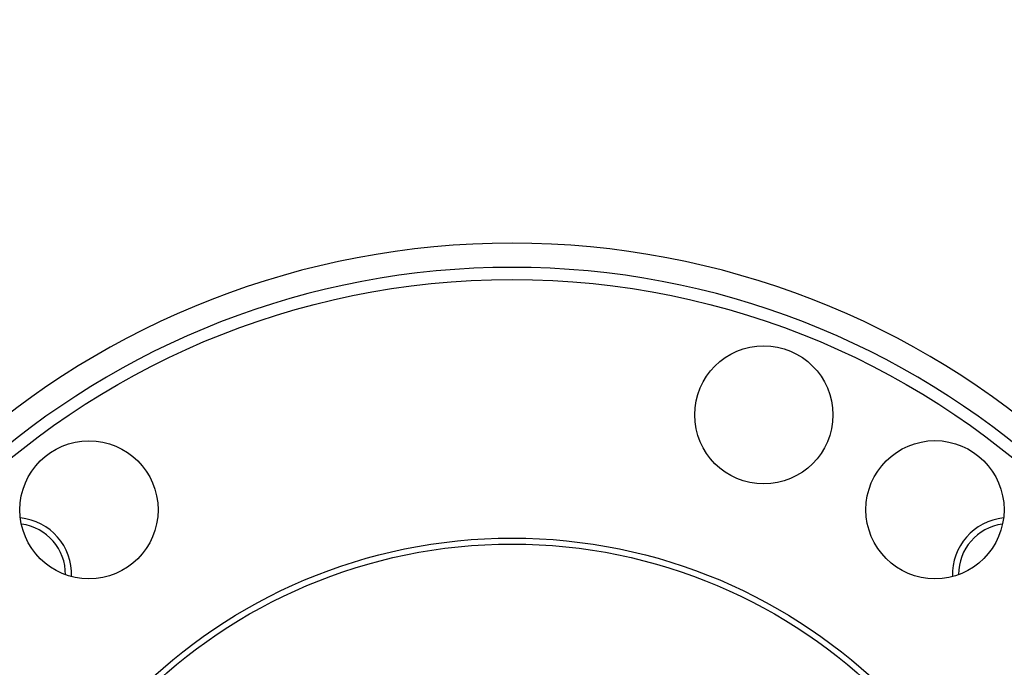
# Model space of a CAD drawing. Header units: inches. Extents: x 0.6 to 16.3, y 0.2 to 11.5.
# Tile 8 of 19: x 3.2 to 4.8, y 7.7 to 8.8. Entities that reach past the tile are written whole.
import ezdxf

# ---------------------------------------------------------------- set-up
doc = ezdxf.new("R2010")
doc.units = ezdxf.units.IN
doc.header["$MEASUREMENT"] = 0
doc.styles.add('SLDTEXTSTYLE0', font='TXT', dxfattribs={"width": 0.75})
doc.dimstyles.new('SLDDIMSTYLE0', dxfattribs={"dimtxt": 0.137795, "dimasz": 0.14, "dimexe": 0, "dimexo": 0.0625, "dimgap": 0.034449, "dimtad": 0, "dimtih": 1, "dimtoh": 1, "dimdec": 1, "dimlfac": 1.5, "dimrnd": 1e-09, "dimzin": 12, "dimdsep": 46, "dimtxsty": 'SLDTEXTSTYLE0', "dimblk1": 'CLOSED', "dimblk2": 'CLOSED', "dimsah": 1, "dimcen": 0.09, "dimadec": 0, "dimazin": 3, "dimtfac": 1, "dimtdec": 1, "dimtofl": 0, "dimtmove": 0, "dimatfit": 3, "dimldrblk": 'CLOSED', "dimfxl": 0, "dimfrac": 2, "dimtolj": 1, "dimtzin": 12, "dimarcsym": 0})

# ---------------------------------------------------------------- blocks, each defined once
blk = doc.blocks.new('_Closed')
at = {"color": 0, "linetype": 'ByBlock', "lineweight": -2}
for p, q in [((-1, 0.166667), (0, 0)), ((-1, 0.166667), (-1, -0.166667)), ((0, 0), (-1, -0.166667)), ((0, 0), (-1, 0))]:
    blk.add_line(p, q, dxfattribs=at)
blk = doc.blocks.new('_D')
at = {"color": 7, "linetype": 'Continuous', "lineweight": 0}
for p, q in [((3.6655, 9.1115), (1.2838, 9.1115)), ((1.3231, 9.1115), (1.3231, 8.7854)), ((1.1704, 8.7574), (1.1284, 8.7574)), ((1.1284, 8.7574), (1.1284, 8.5387)), ((1.4759, 8.7574), (1.5178, 8.7574)), ((1.5178, 8.7574), (1.5178, 8.5387)), ((1.1284, 8.5387), (1.1704, 8.5387)), ((1.5178, 8.5387), (1.4759, 8.5387)), ((1.3231, 4.2378), (1.3231, 8.3325)), ((2.7685, 4.2378), (1.2838, 4.2378))]:
    blk.add_line(p, q, dxfattribs=at)
at = {"color": 7, "linetype": 'Continuous', "lineweight": 18, "xscale": 0.14, "yscale": 0.14}
for p, rotation in [((1.3231, 9.1115), 90.0000000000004), ((1.3231, 4.2378), 270.0000000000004)]:
    blk.add_blockref('_Closed', p, dxfattribs=dict(at, rotation=rotation))
at = {"color": 7, "linetype": 'Continuous', "lineweight": 18, "char_height": 0.1378, "attachment_point": 1, "style": 'SLDTEXTSTYLE0'}
for s, insert in [('186', (1.1704, 8.7163)), ('7.3', (1.1959, 8.5102))]:
    blk.add_mtext(s, dxfattribs=dict(at, insert=insert))

msp = doc.modelspace()

# ---------------------------------------------------------------- linework, layer by layer
at = {"color": 7, "linetype": 'Continuous', "lineweight": 25}
for centre, radius in [((4.0141, 7.0542), 1.314), ((4.4317, 8.1435), 0.1146), ((3.3121, 7.986), 0.1146), ((4.7158, 7.9862), 0.1146), ((4.0141, 7.0542), 0.885), ((4.0141, 7.0542), 0.875)]:
    msp.add_circle(centre, radius, dxfattribs=at)
for centre, radius, start, end in [((4.0141, 7.0542), 1.374, 6.2674, 173.7326), ((4.0141, 7.0542), 1.334, 6.3048, 173.6952), ((3.1891, 7.8791), 0.094, 357.5796, 84.4132), ((4.839, 7.8791), 0.094, 95.7391, 182.282), ((3.1891, 7.8791), 0.084, 359.3974, 82.5954), ((4.839, 7.8791), 0.084, 97.5897, 180.4314)]:
    msp.add_arc(centre, radius, start, end, dxfattribs=at)

# ---------------------------------------------------------------- dimensions: what is measured, and where the dimension line sits
at = {"color": 7, "linetype": 'Continuous', "lineweight": 18}
dim = msp.add_linear_dim(base=(1.3231, 4.2378), p1=(3.7048, 9.1115), p2=(2.8079, 4.2378), angle=90, dimstyle='SLDDIMSTYLE0', dxfattribs=at)
dim.commit()
dim.dimension.update_dxf_attribs({"geometry": '_D', "text_midpoint": (1.3231, 8.559), "dimtype": 160})

doc.saveas('drawing.dxf')
